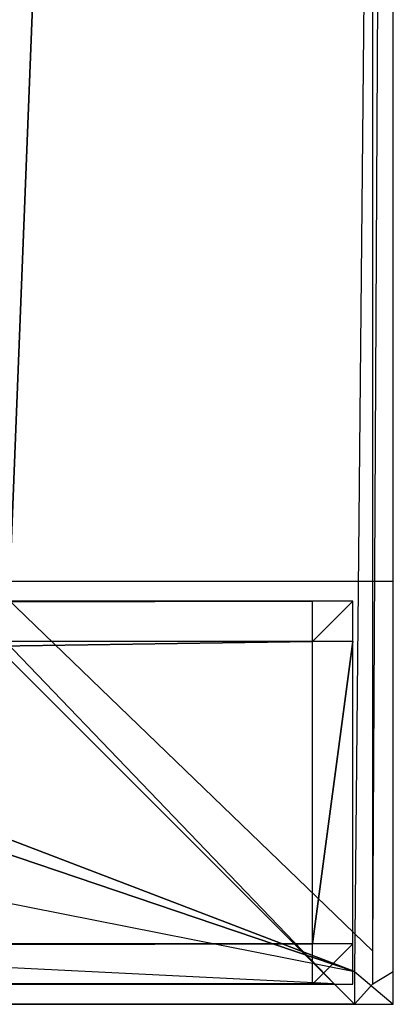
# Model space of a CAD drawing. Extents: x -1 to 0, y -0.5 to 0.
# Tile 15 of 20: x -0.0185 to 0, y -0.5 to -0.4511. Entities that reach past the tile are written whole.
import ezdxf

# ---------------------------------------------------------------- set-up
doc = ezdxf.new("R2010")
doc.units = 0
for name, color, linetype in [('L7_KORPUS_LEGATO_SE_X_190__Y_47', 7, 'CONTINUOUS'), ('L8_PLATTE_LEGATO_N_B10600__0___', 7, 'CONTINUOUS'), ('L9_FRONT_LEGATO_S2S2_X_3400__Y_', 7, 'CONTINUOUS')]:
    doc.layers.add(name, color=color, linetype=linetype)

msp = doc.modelspace()

# ---------------------------------------------------------------- linework, layer by layer
at = {"layer": 'L7_KORPUS_LEGATO_SE_X_190__Y_47', "color": 8}
for points, invisible_edges in [([(-0.019, -0.479, 0.34), (0, 0, 0.34), (-0.019, 0, 0.34), (-0.019, -0.479, 0.34)], 13), ([(0, 0, 0.34), (-0.019, -0.479, 0.34), (0, -0.479, 0.34), (0, 0, 0.34)], 14), ([(0, 0), (-0.019, -0.479), (-0.019, 0), (0, 0)], 13), ([(-0.019, -0.479), (0, 0), (0, -0.479), (-0.019, -0.479)], 14), ([(0, 0), (0, -0.479, 0.34), (0, -0.479), (0, 0)], 13), ([(0, -0.479, 0.34), (0, 0), (0, 0, 0.34), (0, -0.479, 0.34)], 14), ([(0, -0.479, 0.34), (-0.019, -0.479), (0, -0.479), (0, -0.479, 0.34)], 13), ([(-0.019, -0.479), (0, -0.479, 0.34), (-0.019, -0.479, 0.34), (-0.019, -0.479)], 14)]:
    msp.add_3dface(points, dxfattribs=dict(at, invisible_edges=invisible_edges))
at = {"layer": 'L8_PLATTE_LEGATO_N_B10600__0___', "color": 8}
for points, invisible_edges in [([(-0.00192, -0.498375, 0.38), (-0.998322, -0.300523, 0.38), (-0.998322, -0.498375, 0.38), (-0.00192, -0.498375, 0.38)], 13), ([(-0.998322, -0.300523, 0.38), (-0.00192, -0.498375, 0.38), (-0.335557, -0.385801, 0.38), (-0.998322, -0.300523, 0.38)], 10), ([(-0.209703, -0.318531, 0.38), (-0.00192, -0.498375, 0.38), (-0.207929, -0.300523, 0.38), (-0.209703, -0.318531, 0.38)], 15), ([(-0.207929, -0.300523, 0.38), (-0.00192, -0.498375, 0.38), (-0.00192, -0.300523, 0.38), (-0.207929, -0.300523, 0.38)], 15), ([(-0.048041, -0.450334, 0.343069), (-0.001013, -0.300523, 0.372564), (-0.001013, -0.497362, 0.372564), (-0.048041, -0.450334, 0.343069)], 14), ([(-0.00192, -0.498375, 0.38), (0, -0.300523, 0.38), (-0.00192, -0.300523, 0.38), (-0.00192, -0.498375, 0.38)], 13), ([(0, -0.300523, 0.38), (-0.00192, -0.498375, 0.38), (0, -0.498375, 0.38), (0, -0.300523, 0.38)], 14), ([(0, -0.300523, 0.3732), (-0.001013, -0.497362, 0.372564), (-0.001013, -0.300523, 0.372564), (0, -0.300523, 0.3732)], 13), ([(-0.001013, -0.497362, 0.372564), (0, -0.300523, 0.3732), (0, -0.498375, 0.3732), (-0.001013, -0.497362, 0.372564)], 14), ([(0, -0.300523, 0.374378), (0, -0.498375, 0.378361), (0, -0.498375, 0.374378), (0, -0.300523, 0.374378)], 13), ([(0, -0.498375, 0.378361), (0, -0.300523, 0.374378), (0, -0.300523, 0.378361), (0, -0.498375, 0.378361)], 14), ([(0, -0.300523, 0.378361), (0, -0.498375, 0.38), (0, -0.498375, 0.378361), (0, -0.300523, 0.378361)], 13), ([(0, -0.498375, 0.38), (0, -0.300523, 0.378361), (0, -0.300523, 0.38), (0, -0.498375, 0.38)], 14), ([(0, -0.300523, 0.3732), (0, -0.498375, 0.374378), (0, -0.498375, 0.3732), (0, -0.300523, 0.3732)], 13), ([(0, -0.498375, 0.374378), (0, -0.300523, 0.3732), (0, -0.300523, 0.374378), (0, -0.498375, 0.374378)], 14), ([(-0.214955, -0.335846, 0.38), (-0.00192, -0.498375, 0.38), (-0.209703, -0.318531, 0.38), (-0.214955, -0.335846, 0.38)], 15), ([(-0.223485, -0.351804, 0.38), (-0.00192, -0.498375, 0.38), (-0.214955, -0.335846, 0.38), (-0.223485, -0.351804, 0.38)], 15), ([(-0.234964, -0.365792, 0.38), (-0.00192, -0.498375, 0.38), (-0.223485, -0.351804, 0.38), (-0.234964, -0.365792, 0.38)], 15), ([(-0.248952, -0.377271, 0.38), (-0.00192, -0.498375, 0.38), (-0.234964, -0.365792, 0.38), (-0.248952, -0.377271, 0.38)], 15), ([(-0.26491, -0.385801, 0.38), (-0.00192, -0.498375, 0.38), (-0.248952, -0.377271, 0.38), (-0.26491, -0.385801, 0.38)], 15), ([(-0.335557, -0.385801, 0.38), (-0.00192, -0.498375, 0.38), (-0.318241, -0.391054, 0.38), (-0.335557, -0.385801, 0.38)], 13), ([(-0.282226, -0.391054, 0.38), (-0.00192, -0.498375, 0.38), (-0.26491, -0.385801, 0.38), (-0.282226, -0.391054, 0.38)], 10), ([(-0.318241, -0.391054, 0.38), (-0.00192, -0.498375, 0.38), (-0.300234, -0.392827, 0.38), (-0.318241, -0.391054, 0.38)], 10), ([(-0.300234, -0.392827, 0.38), (-0.00192, -0.498375, 0.38), (-0.282226, -0.391054, 0.38), (-0.300234, -0.392827, 0.38)], 13), ([(-0.001013, -0.497362, 0.372564), (-0.048041, -0.451959, 0.343069), (-0.048041, -0.450334, 0.343069), (-0.001013, -0.497362, 0.372564)], 13), ([(-0.950281, -0.451959, 0.343069), (-0.002933, -0.498987, 0.372564), (-0.997308, -0.498987, 0.372564), (-0.950281, -0.451959, 0.343069)], 13), ([(-0.002933, -0.498987, 0.372564), (-0.950281, -0.451959, 0.343069), (-0.049961, -0.451959, 0.343069), (-0.002933, -0.498987, 0.372564)], 14), ([(-0.048041, -0.451959, 0.343069), (-0.002933, -0.498987, 0.372564), (-0.049961, -0.451959, 0.343069), (-0.048041, -0.451959, 0.343069)], 13), ([(-0.002933, -0.498987, 0.372564), (-0.048041, -0.451959, 0.343069), (-0.001013, -0.498987, 0.372564), (-0.002933, -0.498987, 0.372564)], 14), ([(-0.048041, -0.451959, 0.343069), (-0.001013, -0.497362, 0.372564), (-0.001013, -0.498987, 0.372564), (-0.048041, -0.451959, 0.343069)], 14), ([(0, -0.498375, 0.3732), (-0.001013, -0.498987, 0.372564), (-0.001013, -0.497362, 0.372564), (0, -0.498375, 0.3732)], 13), ([(-0.00192, -0.5, 0.38), (-0.998322, -0.498375, 0.38), (-0.998322, -0.5, 0.38), (-0.00192, -0.5, 0.38)], 13), ([(-0.998322, -0.498375, 0.38), (-0.00192, -0.5, 0.38), (-0.00192, -0.498375, 0.38), (-0.998322, -0.498375, 0.38)], 14), ([(0, -0.5, 0.38), (-0.00192, -0.498375, 0.38), (-0.00192, -0.5, 0.38), (0, -0.5, 0.38)], 13), ([(-0.00192, -0.498375, 0.38), (0, -0.5, 0.38), (0, -0.498375, 0.38), (-0.00192, -0.498375, 0.38)], 14), ([(-0.001013, -0.498987, 0.372564), (0, -0.498375, 0.3732), (0, -0.5, 0.3732), (-0.001013, -0.498987, 0.372564)], 14), ([(0, -0.498375, 0.374378), (0, -0.5, 0.378361), (0, -0.5, 0.374378), (0, -0.498375, 0.374378)], 13), ([(0, -0.5, 0.378361), (0, -0.498375, 0.374378), (0, -0.498375, 0.378361), (0, -0.5, 0.378361)], 14), ([(0, -0.498375, 0.3732), (0, -0.5, 0.374378), (0, -0.5, 0.3732), (0, -0.498375, 0.3732)], 13), ([(0, -0.5, 0.374378), (0, -0.498375, 0.3732), (0, -0.498375, 0.374378), (0, -0.5, 0.374378)], 14), ([(0, -0.498375, 0.378361), (0, -0.5, 0.38), (0, -0.5, 0.378361), (0, -0.498375, 0.378361)], 13), ([(0, -0.5, 0.38), (0, -0.498375, 0.378361), (0, -0.498375, 0.38), (0, -0.5, 0.38)], 14), ([(-0.997308, -0.498987, 0.372564), (-0.00192, -0.5, 0.3732), (-0.998322, -0.5, 0.3732), (-0.997308, -0.498987, 0.372564)], 13), ([(-0.00192, -0.5, 0.3732), (-0.997308, -0.498987, 0.372564), (-0.002933, -0.498987, 0.372564), (-0.00192, -0.5, 0.3732)], 14), ([(-0.001013, -0.498987, 0.372564), (-0.00192, -0.5, 0.3732), (-0.002933, -0.498987, 0.372564), (-0.001013, -0.498987, 0.372564)], 13), ([(-0.00192, -0.5, 0.3732), (-0.001013, -0.498987, 0.372564), (0, -0.5, 0.3732), (-0.00192, -0.5, 0.3732)], 14), ([(-0.00192, -0.5, 0.378361), (-0.998322, -0.5, 0.374378), (-0.00192, -0.5, 0.374378), (-0.00192, -0.5, 0.378361)], 13), ([(-0.998322, -0.5, 0.374378), (-0.00192, -0.5, 0.378361), (-0.998322, -0.5, 0.378361), (-0.998322, -0.5, 0.374378)], 14), ([(-0.00192, -0.5, 0.38), (-0.998322, -0.5, 0.378361), (-0.00192, -0.5, 0.378361), (-0.00192, -0.5, 0.38)], 13), ([(-0.998322, -0.5, 0.378361), (-0.00192, -0.5, 0.38), (-0.998322, -0.5, 0.38), (-0.998322, -0.5, 0.378361)], 14), ([(-0.00192, -0.5, 0.374378), (-0.998322, -0.5, 0.3732), (-0.00192, -0.5, 0.3732), (-0.00192, -0.5, 0.374378)], 13), ([(-0.998322, -0.5, 0.3732), (-0.00192, -0.5, 0.374378), (-0.998322, -0.5, 0.374378), (-0.998322, -0.5, 0.3732)], 14), ([(0, -0.5, 0.378361), (-0.00192, -0.5, 0.374378), (0, -0.5, 0.374378), (0, -0.5, 0.378361)], 13), ([(-0.00192, -0.5, 0.374378), (0, -0.5, 0.378361), (-0.00192, -0.5, 0.378361), (-0.00192, -0.5, 0.374378)], 14), ([(0, -0.5, 0.374378), (-0.00192, -0.5, 0.3732), (0, -0.5, 0.3732), (0, -0.5, 0.374378)], 13), ([(-0.00192, -0.5, 0.3732), (0, -0.5, 0.374378), (-0.00192, -0.5, 0.374378), (-0.00192, -0.5, 0.3732)], 14), ([(0, -0.5, 0.38), (-0.00192, -0.5, 0.378361), (0, -0.5, 0.378361), (0, -0.5, 0.38)], 13), ([(-0.00192, -0.5, 0.378361), (0, -0.5, 0.38), (-0.00192, -0.5, 0.38), (-0.00192, -0.5, 0.378361)], 14)]:
    msp.add_3dface(points, dxfattribs=dict(at, invisible_edges=invisible_edges))
at = {"layer": 'L9_FRONT_LEGATO_S2S2_X_3400__Y_', "color": 8}
for points, invisible_edges in [([(-0.996, -0.482, 0.34), (-0.004, -0.48, 0.34), (-0.996, -0.48, 0.34), (-0.996, -0.482, 0.34)], 13), ([(-0.004, -0.48, 0.34), (-0.996, -0.482, 0.34), (-0.004, -0.482, 0.34), (-0.004, -0.48, 0.34)], 14), ([(-0.004, -0.48), (-0.996, -0.482), (-0.996, -0.48), (-0.004, -0.48)], 13), ([(-0.996, -0.482), (-0.004, -0.48), (-0.004, -0.482), (-0.996, -0.482)], 14), ([(-0.996, -0.48, 0.338), (-0.004, -0.48, 0.002), (-0.996, -0.48, 0.002), (-0.996, -0.48, 0.338)], 13), ([(-0.004, -0.48, 0.002), (-0.996, -0.48, 0.338), (-0.004, -0.48, 0.338), (-0.004, -0.48, 0.002)], 14), ([(-0.996, -0.48, 0.34), (-0.004, -0.48, 0.338), (-0.996, -0.48, 0.338), (-0.996, -0.48, 0.34)], 13), ([(-0.004, -0.48, 0.338), (-0.996, -0.48, 0.34), (-0.004, -0.48, 0.34), (-0.004, -0.48, 0.338)], 14), ([(-0.996, -0.48, 0.002), (-0.004, -0.48), (-0.996, -0.48), (-0.996, -0.48, 0.002)], 13), ([(-0.004, -0.48), (-0.996, -0.48, 0.002), (-0.004, -0.48, 0.002), (-0.004, -0.48)], 14), ([(-0.004, -0.482, 0.34), (-0.002, -0.48, 0.34), (-0.004, -0.48, 0.34), (-0.004, -0.482, 0.34)], 13), ([(-0.002, -0.48, 0.34), (-0.004, -0.482, 0.34), (-0.002, -0.482, 0.34), (-0.002, -0.48, 0.34)], 14), ([(-0.002, -0.48), (-0.004, -0.482), (-0.004, -0.48), (-0.002, -0.48)], 13), ([(-0.004, -0.482), (-0.002, -0.48), (-0.002, -0.482), (-0.004, -0.482)], 14), ([(-0.004, -0.48, 0.338), (-0.002, -0.48, 0.002), (-0.004, -0.48, 0.002), (-0.004, -0.48, 0.338)], 13), ([(-0.002, -0.48, 0.002), (-0.004, -0.48, 0.338), (-0.002, -0.48, 0.338), (-0.002, -0.48, 0.002)], 14), ([(-0.004, -0.48, 0.34), (-0.002, -0.48, 0.338), (-0.004, -0.48, 0.338), (-0.004, -0.48, 0.34)], 13), ([(-0.002, -0.48, 0.338), (-0.004, -0.48, 0.34), (-0.002, -0.48, 0.34), (-0.002, -0.48, 0.338)], 14), ([(-0.004, -0.48, 0.002), (-0.002, -0.48), (-0.004, -0.48), (-0.004, -0.48, 0.002)], 13), ([(-0.002, -0.48), (-0.004, -0.48, 0.002), (-0.002, -0.48, 0.002), (-0.002, -0.48)], 14), ([(-0.002, -0.48, 0.002), (-0.002, -0.482, 0.338), (-0.002, -0.482, 0.002), (-0.002, -0.48, 0.002)], 13), ([(-0.002, -0.482, 0.338), (-0.002, -0.48, 0.002), (-0.002, -0.48, 0.338), (-0.002, -0.482, 0.338)], 14), ([(-0.002, -0.48), (-0.002, -0.482, 0.002), (-0.002, -0.482), (-0.002, -0.48)], 13), ([(-0.002, -0.482, 0.002), (-0.002, -0.48), (-0.002, -0.48, 0.002), (-0.002, -0.482, 0.002)], 14), ([(-0.002, -0.48, 0.338), (-0.002, -0.482, 0.34), (-0.002, -0.482, 0.338), (-0.002, -0.48, 0.338)], 13), ([(-0.002, -0.482, 0.34), (-0.002, -0.48, 0.338), (-0.002, -0.48, 0.34), (-0.002, -0.482, 0.34)], 14), ([(-0.004, -0.482), (-0.996, -0.497), (-0.996, -0.482), (-0.004, -0.482)], 13), ([(-0.996, -0.497), (-0.004, -0.482), (-0.004, -0.497), (-0.996, -0.497)], 14), ([(-0.996, -0.497, 0.34), (-0.004, -0.482, 0.34), (-0.996, -0.482, 0.34), (-0.996, -0.497, 0.34)], 13), ([(-0.004, -0.482, 0.34), (-0.996, -0.497, 0.34), (-0.004, -0.497, 0.34), (-0.004, -0.482, 0.34)], 14), ([(-0.002, -0.482), (-0.004, -0.497), (-0.004, -0.482), (-0.002, -0.482)], 13), ([(-0.004, -0.497), (-0.002, -0.482), (-0.002, -0.497), (-0.004, -0.497)], 14), ([(-0.004, -0.497, 0.34), (-0.002, -0.482, 0.34), (-0.004, -0.482, 0.34), (-0.004, -0.497, 0.34)], 13), ([(-0.002, -0.482, 0.34), (-0.004, -0.497, 0.34), (-0.002, -0.497, 0.34), (-0.002, -0.482, 0.34)], 14), ([(-0.002, -0.482, 0.002), (-0.002, -0.497, 0.338), (-0.002, -0.497, 0.002), (-0.002, -0.482, 0.002)], 13), ([(-0.002, -0.497, 0.338), (-0.002, -0.482, 0.002), (-0.002, -0.482, 0.338), (-0.002, -0.497, 0.338)], 14), ([(-0.002, -0.482), (-0.002, -0.497, 0.002), (-0.002, -0.497), (-0.002, -0.482)], 13), ([(-0.002, -0.497, 0.002), (-0.002, -0.482), (-0.002, -0.482, 0.002), (-0.002, -0.497, 0.002)], 14), ([(-0.002, -0.482, 0.338), (-0.002, -0.497, 0.34), (-0.002, -0.497, 0.338), (-0.002, -0.482, 0.338)], 13), ([(-0.002, -0.497, 0.34), (-0.002, -0.482, 0.338), (-0.002, -0.482, 0.34), (-0.002, -0.497, 0.34)], 14), ([(-0.004, -0.497), (-0.996, -0.499), (-0.996, -0.497), (-0.004, -0.497)], 13), ([(-0.996, -0.499), (-0.004, -0.497), (-0.004, -0.499), (-0.996, -0.499)], 14), ([(-0.996, -0.499, 0.34), (-0.004, -0.497, 0.34), (-0.996, -0.497, 0.34), (-0.996, -0.499, 0.34)], 13), ([(-0.004, -0.497, 0.34), (-0.996, -0.499, 0.34), (-0.004, -0.499, 0.34), (-0.004, -0.497, 0.34)], 14), ([(-0.002, -0.497), (-0.004, -0.499), (-0.004, -0.497), (-0.002, -0.497)], 13), ([(-0.004, -0.499), (-0.002, -0.497), (-0.002, -0.499), (-0.004, -0.499)], 14), ([(-0.004, -0.499, 0.34), (-0.002, -0.497, 0.34), (-0.004, -0.497, 0.34), (-0.004, -0.499, 0.34)], 13), ([(-0.002, -0.497, 0.34), (-0.004, -0.499, 0.34), (-0.002, -0.499, 0.34), (-0.002, -0.497, 0.34)], 14), ([(-0.002, -0.497, 0.338), (-0.002, -0.499, 0.34), (-0.002, -0.499, 0.338), (-0.002, -0.497, 0.338)], 13), ([(-0.002, -0.499, 0.34), (-0.002, -0.497, 0.338), (-0.002, -0.497, 0.34), (-0.002, -0.499, 0.34)], 14), ([(-0.002, -0.497, 0.002), (-0.002, -0.499, 0.338), (-0.002, -0.499, 0.002), (-0.002, -0.497, 0.002)], 13), ([(-0.002, -0.499, 0.338), (-0.002, -0.497, 0.002), (-0.002, -0.497, 0.338), (-0.002, -0.499, 0.338)], 14), ([(-0.002, -0.497), (-0.002, -0.499, 0.002), (-0.002, -0.499), (-0.002, -0.497)], 13), ([(-0.002, -0.499, 0.002), (-0.002, -0.497), (-0.002, -0.497, 0.002), (-0.002, -0.499, 0.002)], 14), ([(-0.004, -0.499, 0.002), (-0.996, -0.499, 0.338), (-0.996, -0.499, 0.002), (-0.004, -0.499, 0.002)], 13), ([(-0.996, -0.499, 0.338), (-0.004, -0.499, 0.002), (-0.004, -0.499, 0.338), (-0.996, -0.499, 0.338)], 14), ([(-0.004, -0.499), (-0.996, -0.499, 0.002), (-0.996, -0.499), (-0.004, -0.499)], 13), ([(-0.996, -0.499, 0.002), (-0.004, -0.499), (-0.004, -0.499, 0.002), (-0.996, -0.499, 0.002)], 14), ([(-0.004, -0.499, 0.338), (-0.996, -0.499, 0.34), (-0.996, -0.499, 0.338), (-0.004, -0.499, 0.338)], 13), ([(-0.996, -0.499, 0.34), (-0.004, -0.499, 0.338), (-0.004, -0.499, 0.34), (-0.996, -0.499, 0.34)], 14), ([(-0.002, -0.499), (-0.004, -0.499, 0.002), (-0.004, -0.499), (-0.002, -0.499)], 13), ([(-0.004, -0.499, 0.002), (-0.002, -0.499), (-0.002, -0.499, 0.002), (-0.004, -0.499, 0.002)], 14), ([(-0.002, -0.499, 0.002), (-0.004, -0.499, 0.338), (-0.004, -0.499, 0.002), (-0.002, -0.499, 0.002)], 13), ([(-0.004, -0.499, 0.338), (-0.002, -0.499, 0.002), (-0.002, -0.499, 0.338), (-0.004, -0.499, 0.338)], 14), ([(-0.002, -0.499, 0.338), (-0.004, -0.499, 0.34), (-0.004, -0.499, 0.338), (-0.002, -0.499, 0.338)], 13), ([(-0.004, -0.499, 0.34), (-0.002, -0.499, 0.338), (-0.002, -0.499, 0.34), (-0.004, -0.499, 0.34)], 14)]:
    msp.add_3dface(points, dxfattribs=dict(at, invisible_edges=invisible_edges))

doc.saveas('drawing.dxf')
